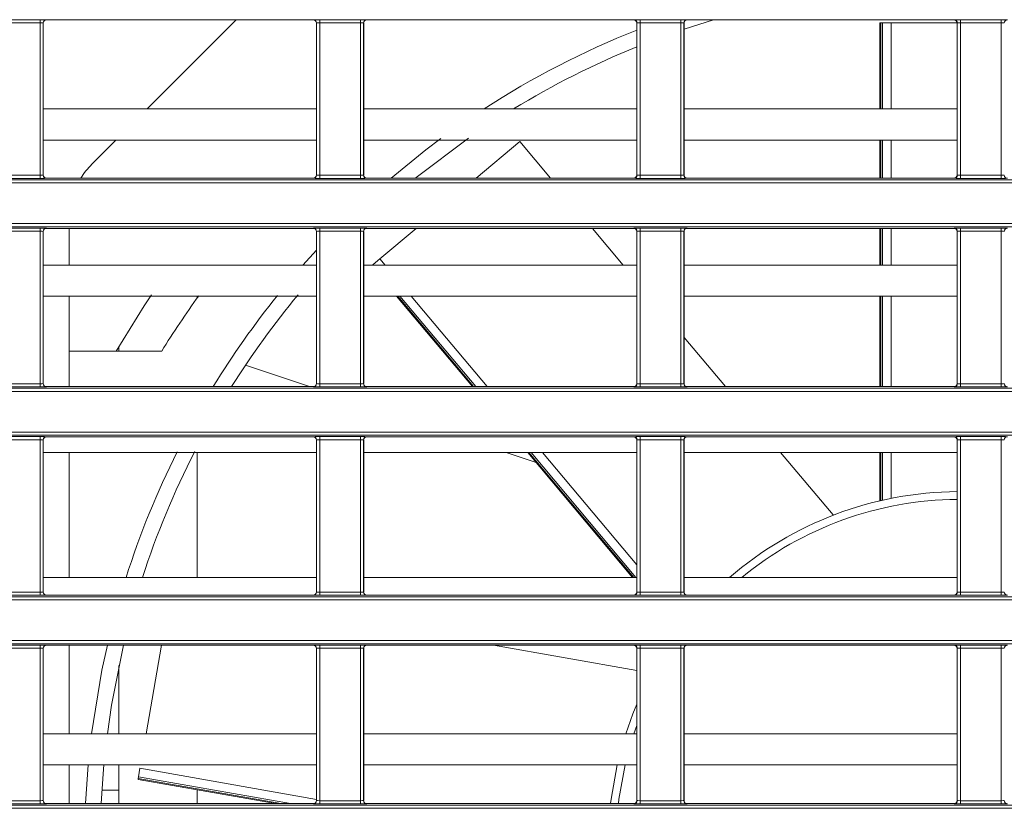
# Model space of a CAD drawing. Header units: millimetres. Extents: x 0 to 1118, y 0 to 864.
# Tile 97 of 256: x 146 to 161, y 407 to 420. Entities that reach past the tile are written whole.
import ezdxf

# ---------------------------------------------------------------- set-up
doc = ezdxf.new("R2010")
doc.units = ezdxf.units.MM

msp = doc.modelspace()

# ---------------------------------------------------------------- linework, layer by layer
at = {"color": 9, "linetype": 'Continuous', "lineweight": 0}
for p, q in [((145.2605, 419.9405), (145.9123, 419.9405)), ((145.9123, 419.8905), (145.9123, 419.9405)), ((146.0123, 419.9388), (146.014, 419.937)), ((150.2838, 419.937), (150.2856, 419.9388)), ((150.3855, 419.9405), (151.0373, 419.9405)), ((150.3855, 419.8905), (150.3855, 419.9405)), ((151.0373, 419.8905), (151.0373, 419.9405)), ((151.1373, 419.9388), (151.139, 419.937)), ((155.4088, 419.937), (155.4106, 419.9388)), ((155.5105, 419.9405), (156.1623, 419.9405)), ((155.5105, 419.8905), (155.5105, 419.9405)), ((156.1623, 419.8905), (156.1623, 419.9405)), ((156.2623, 419.9388), (156.264, 419.937)), ((160.5338, 419.937), (160.5356, 419.9388)), ((160.6355, 419.9405), (161.2873, 419.9405)), ((160.6355, 419.8905), (160.6355, 419.9405)), ((161.2873, 419.8905), (161.2873, 419.9405)), ((145.9123, 419.8905), (145.2605, 419.8905)), ((145.9123, 417.4506), (145.9123, 419.8905)), ((145.9623, 419.8888), (145.9623, 417.4524)), ((145.964, 419.887), (145.9623, 419.8888)), ((150.3355, 419.8888), (150.3338, 419.887)), ((150.3355, 417.4524), (150.3355, 419.8888)), ((151.0373, 419.8905), (150.3855, 419.8905)), ((150.3855, 419.8905), (150.3855, 417.4506)), ((151.0373, 417.4506), (151.0373, 419.8905)), ((151.0873, 419.8888), (151.0873, 417.4524)), ((151.089, 419.887), (151.0873, 419.8888)), ((155.4605, 419.8888), (155.4588, 419.887)), ((155.4605, 417.4524), (155.4605, 419.8888)), ((156.1623, 419.8905), (155.5105, 419.8905)), ((155.5105, 419.8905), (155.5105, 417.4506)), ((156.1623, 417.4506), (156.1623, 419.8905)), ((156.2123, 419.8888), (156.2123, 417.4524)), ((156.214, 419.887), (156.2123, 419.8888)), ((159.363, 419.8886), (159.363, 418.5139)), ((159.3894, 418.5139), (159.3894, 419.8886)), ((159.5285, 419.8886), (159.5285, 418.5139)), ((160.5855, 419.8888), (160.5838, 419.887)), ((160.5855, 417.4524), (160.5855, 419.8888)), ((161.2873, 419.8905), (160.6355, 419.8905)), ((160.6355, 419.8905), (160.6355, 417.4506)), ((161.2873, 417.4506), (161.2873, 419.8905)), ((159.363, 418.0139), (159.363, 417.4041)), ((159.3894, 417.4041), (159.3894, 418.0139)), ((159.5285, 418.0139), (159.5285, 417.4041)), ((145.2605, 417.4506), (145.9123, 417.4506)), ((145.9123, 417.4007), (145.2605, 417.4007)), ((145.9123, 417.4007), (145.9123, 417.4506)), ((145.9623, 417.4524), (145.964, 417.4541)), ((146.014, 417.4041), (146.0123, 417.4024)), ((150.2856, 417.4024), (150.2838, 417.4041)), ((150.3338, 417.4541), (150.3355, 417.4524)), ((150.3855, 417.4007), (150.3855, 417.4506)), ((150.3855, 417.4506), (151.0373, 417.4506)), ((151.0373, 417.4007), (150.3855, 417.4007)), ((151.0373, 417.4007), (151.0373, 417.4506)), ((151.0873, 417.4524), (151.089, 417.4541)), ((151.139, 417.4041), (151.1373, 417.4024)), ((155.4106, 417.4024), (155.4088, 417.4041)), ((155.4588, 417.4541), (155.4605, 417.4524)), ((155.5105, 417.4007), (155.5105, 417.4506)), ((155.5105, 417.4506), (156.1623, 417.4506)), ((156.1623, 417.4007), (155.5105, 417.4007)), ((156.1623, 417.4007), (156.1623, 417.4506)), ((156.2123, 417.4524), (156.214, 417.4541)), ((156.264, 417.4041), (156.2623, 417.4024)), ((160.5356, 417.4024), (160.5338, 417.4041)), ((160.5838, 417.4541), (160.5855, 417.4524)), ((160.6355, 417.4007), (160.6355, 417.4506)), ((160.6355, 417.4506), (161.2873, 417.4506)), ((161.2873, 417.4007), (160.6355, 417.4007)), ((161.2873, 417.4007), (161.2873, 417.4506)), ((99.8275, 417.3784), (230.6879, 417.3784)), ((230.6879, 417.3284), (99.8275, 417.3284)), ((99.8275, 416.6766), (230.6879, 416.6766)), ((230.6879, 416.6267), (99.8275, 416.6267)), ((145.2605, 416.6044), (145.9123, 416.6044)), ((145.9123, 416.5544), (145.2605, 416.5544)), ((145.9123, 416.5544), (145.9123, 416.6044)), ((145.9123, 414.1145), (145.9123, 416.5544)), ((145.9623, 416.5527), (145.9623, 414.1162)), ((145.964, 416.5509), (145.9623, 416.5527)), ((146.0123, 416.6027), (146.014, 416.6009)), ((150.2838, 416.6009), (150.2856, 416.6027)), ((150.3355, 416.5527), (150.3338, 416.5509)), ((150.3355, 414.1162), (150.3355, 416.5527)), ((150.3855, 416.6044), (151.0373, 416.6044)), ((150.3855, 416.5544), (150.3855, 416.6044)), ((151.0373, 416.5544), (150.3855, 416.5544)), ((150.3855, 416.5544), (150.3855, 414.1145)), ((151.0373, 416.5544), (151.0373, 416.6044)), ((151.0373, 414.1145), (151.0373, 416.5544)), ((151.0873, 416.5527), (151.0873, 414.1162)), ((151.089, 416.5509), (151.0873, 416.5527)), ((151.1373, 416.6027), (151.139, 416.6009)), ((155.4088, 416.6009), (155.4106, 416.6027)), ((155.4605, 416.5527), (155.4588, 416.5509)), ((155.4605, 414.1162), (155.4605, 416.5527)), ((155.5105, 416.6044), (156.1623, 416.6044)), ((155.5105, 416.5544), (155.5105, 416.6044)), ((156.1623, 416.5544), (155.5105, 416.5544)), ((155.5105, 416.5544), (155.5105, 414.1145)), ((156.1623, 416.5544), (156.1623, 416.6044)), ((156.1623, 414.1145), (156.1623, 416.5544)), ((156.2123, 416.5527), (156.2123, 414.1162)), ((156.214, 416.5509), (156.2123, 416.5527)), ((156.2623, 416.6027), (156.264, 416.6009)), ((159.363, 416.6009), (159.363, 416.0139)), ((159.3894, 416.0139), (159.3894, 416.6009)), ((159.5285, 416.6009), (159.5285, 416.0139)), ((160.5338, 416.6009), (160.5356, 416.6027)), ((160.5855, 416.5527), (160.5838, 416.5509)), ((160.5855, 414.1162), (160.5855, 416.5527)), ((160.6355, 416.6044), (161.2873, 416.6044)), ((160.6355, 416.5544), (160.6355, 416.6044)), ((161.2873, 416.5544), (160.6355, 416.5544)), ((160.6355, 416.5544), (160.6355, 414.1145)), ((161.2873, 416.5544), (161.2873, 416.6044)), ((161.2873, 414.1145), (161.2873, 416.5544)), ((151.2497, 416.0139), (151.2423, 416.0227)), ((151.3489, 416.1121), (151.4312, 416.0139)), ((148.4233, 415.4859), (148.4233, 415.5139)), ((151.6347, 415.5139), (152.848, 414.068)), ((152.8825, 414.068), (151.6692, 415.5139)), ((151.8508, 415.5139), (153.064, 414.068)), ((159.363, 415.5139), (159.363, 414.068)), ((159.3894, 414.068), (159.3894, 415.5139)), ((159.5285, 415.5139), (159.5285, 414.068)), ((145.2605, 414.1145), (145.9123, 414.1145)), ((145.9123, 414.0645), (145.9123, 414.1145)), ((145.9623, 414.1162), (145.964, 414.118)), ((150.3338, 414.118), (150.3355, 414.1162)), ((150.3855, 414.0645), (150.3855, 414.1145)), ((150.3855, 414.1145), (151.0373, 414.1145)), ((151.0373, 414.0645), (151.0373, 414.1145)), ((151.0873, 414.1162), (151.089, 414.118)), ((155.4588, 414.118), (155.4605, 414.1162)), ((155.5105, 414.0645), (155.5105, 414.1145)), ((155.5105, 414.1145), (156.1623, 414.1145)), ((156.1623, 414.0645), (156.1623, 414.1145)), ((156.2123, 414.1162), (156.214, 414.118)), ((160.5838, 414.118), (160.5855, 414.1162)), ((160.6355, 414.0645), (160.6355, 414.1145)), ((160.6355, 414.1145), (161.2873, 414.1145)), ((161.2873, 414.0645), (161.2873, 414.1145)), ((99.8275, 414.0423), (230.6879, 414.0423)), ((230.6879, 413.9923), (99.8275, 413.9923)), ((145.9123, 414.0645), (145.2605, 414.0645)), ((146.014, 414.068), (146.0123, 414.0663)), ((150.2856, 414.0663), (150.2838, 414.068)), ((151.0373, 414.0645), (150.3855, 414.0645)), ((151.139, 414.068), (151.1373, 414.0663)), ((155.4106, 414.0663), (155.4088, 414.068)), ((156.1623, 414.0645), (155.5105, 414.0645)), ((156.264, 414.068), (156.2623, 414.0663)), ((160.5356, 414.0663), (160.5338, 414.068)), ((161.2873, 414.0645), (160.6355, 414.0645)), ((99.8275, 413.3405), (230.6879, 413.3405)), ((230.6879, 413.2905), (99.8275, 413.2905)), ((145.2605, 413.2683), (145.9123, 413.2683)), ((145.9123, 413.2183), (145.2605, 413.2183)), ((145.9123, 413.2183), (145.9123, 413.2683)), ((145.9123, 410.7784), (145.9123, 413.2183)), ((145.9623, 413.2165), (145.9623, 410.7801)), ((145.964, 413.2148), (145.9623, 413.2165)), ((146.0123, 413.2665), (146.014, 413.2648)), ((150.2838, 413.2648), (150.2856, 413.2665)), ((150.3355, 413.2165), (150.3338, 413.2148)), ((150.3355, 410.7801), (150.3355, 413.2165)), ((150.3855, 413.2683), (151.0373, 413.2683)), ((150.3855, 413.2183), (150.3855, 413.2683)), ((151.0373, 413.2183), (150.3855, 413.2183)), ((150.3855, 413.2183), (150.3855, 410.7784)), ((151.0373, 413.2183), (151.0373, 413.2683)), ((151.0373, 410.7784), (151.0373, 413.2183)), ((151.0873, 413.2165), (151.0873, 410.7801)), ((151.089, 413.2148), (151.0873, 413.2165)), ((151.1373, 413.2665), (151.139, 413.2648)), ((155.4088, 413.2648), (155.4106, 413.2665)), ((155.4605, 413.2165), (155.4588, 413.2148)), ((155.4605, 410.7801), (155.4605, 413.2165)), ((155.5105, 413.2683), (156.1623, 413.2683)), ((155.5105, 413.2183), (155.5105, 413.2683)), ((156.1623, 413.2183), (155.5105, 413.2183)), ((155.5105, 413.2183), (155.5105, 410.7784)), ((156.1623, 413.2183), (156.1623, 413.2683)), ((156.1623, 410.7784), (156.1623, 413.2183)), ((156.2123, 413.2165), (156.2123, 410.7801)), ((156.214, 413.2148), (156.2123, 413.2165)), ((156.2623, 413.2665), (156.264, 413.2648)), ((160.5338, 413.2648), (160.5356, 413.2665)), ((160.5855, 413.2165), (160.5838, 413.2148)), ((160.5855, 410.7801), (160.5855, 413.2165)), ((160.6355, 413.2683), (161.2873, 413.2683)), ((160.6355, 413.2183), (160.6355, 413.2683)), ((161.2873, 413.2183), (160.6355, 413.2183)), ((160.6355, 413.2183), (160.6355, 410.7784)), ((161.2873, 413.2183), (161.2873, 413.2683)), ((161.2873, 410.7784), (161.2873, 413.2183)), ((148.4233, 411.0139), (148.4233, 413.0139)), ((153.7324, 413.0139), (155.4106, 411.0139)), ((155.4451, 411.0139), (153.7669, 413.0139)), ((153.9485, 413.0139), (155.4588, 411.2141)), ((159.363, 413.0139), (159.363, 412.2448)), ((159.3894, 412.2509), (159.3894, 413.0139)), ((159.5285, 413.0139), (159.5285, 412.2804)), ((99.8275, 410.7061), (227.4982, 410.7061)), ((227.4982, 410.6562), (99.8275, 410.6562)), ((145.2605, 410.7784), (145.9123, 410.7784)), ((145.9123, 410.7284), (145.2605, 410.7284)), ((145.9123, 410.7284), (145.9123, 410.7784)), ((145.9623, 410.7801), (145.964, 410.7819)), ((146.014, 410.7319), (146.0123, 410.7301)), ((150.2856, 410.7301), (150.2838, 410.7319)), ((150.3338, 410.7819), (150.3355, 410.7801)), ((150.3855, 410.7284), (150.3855, 410.7784)), ((150.3855, 410.7784), (151.0373, 410.7784)), ((151.0373, 410.7284), (150.3855, 410.7284)), ((151.0373, 410.7284), (151.0373, 410.7784)), ((151.0873, 410.7801), (151.089, 410.7819)), ((151.139, 410.7319), (151.1373, 410.7301)), ((155.4106, 410.7301), (155.4088, 410.7319)), ((155.4588, 410.7819), (155.4605, 410.7801)), ((155.5105, 410.7284), (155.5105, 410.7784)), ((155.5105, 410.7784), (156.1623, 410.7784)), ((156.1623, 410.7284), (155.5105, 410.7284)), ((156.1623, 410.7284), (156.1623, 410.7784)), ((156.2123, 410.7801), (156.214, 410.7819)), ((156.264, 410.7319), (156.2623, 410.7301)), ((160.5356, 410.7301), (160.5338, 410.7319)), ((160.5838, 410.7819), (160.5855, 410.7801)), ((160.6355, 410.7284), (160.6355, 410.7784)), ((160.6355, 410.7784), (161.2873, 410.7784)), ((161.2873, 410.7284), (160.6355, 410.7284)), ((161.2873, 410.7284), (161.2873, 410.7784)), ((99.8275, 410.0044), (226.8837, 410.0044)), ((226.8837, 409.9544), (99.8275, 409.9544)), ((145.2605, 409.9321), (145.9123, 409.9321)), ((145.9123, 409.8822), (145.2605, 409.8822)), ((145.9123, 409.8822), (145.9123, 409.9321)), ((145.9123, 407.4423), (145.9123, 409.8822)), ((145.9623, 409.8804), (145.9623, 407.444)), ((145.964, 409.8787), (145.9623, 409.8804)), ((146.0123, 409.9304), (146.014, 409.9287)), ((150.2838, 409.9287), (150.2856, 409.9304)), ((150.3355, 409.8804), (150.3338, 409.8787)), ((150.3355, 407.444), (150.3355, 409.8804)), ((150.3855, 409.9321), (151.0373, 409.9321)), ((150.3855, 409.8822), (150.3855, 409.9321)), ((151.0373, 409.8822), (150.3855, 409.8822)), ((150.3855, 409.8822), (150.3855, 407.4423)), ((151.0373, 409.8822), (151.0373, 409.9321)), ((151.0373, 407.4423), (151.0373, 409.8822)), ((151.0873, 409.8804), (151.0873, 407.444)), ((151.089, 409.8787), (151.0873, 409.8804)), ((151.1373, 409.9304), (151.139, 409.9287)), ((155.4088, 409.9287), (155.4106, 409.9304)), ((155.4605, 409.8804), (155.4588, 409.8787)), ((155.4605, 407.444), (155.4605, 409.8804)), ((155.5105, 409.9321), (156.1623, 409.9321)), ((155.5105, 409.8822), (155.5105, 409.9321)), ((156.1623, 409.8822), (155.5105, 409.8822)), ((155.5105, 409.8822), (155.5105, 407.4423)), ((156.1623, 409.8822), (156.1623, 409.9321)), ((156.1623, 407.4423), (156.1623, 409.8822)), ((156.2123, 409.8804), (156.2123, 407.444)), ((156.214, 409.8787), (156.2123, 409.8804)), ((156.2623, 409.9304), (156.264, 409.9287)), ((160.5338, 409.9287), (160.5356, 409.9304)), ((160.5855, 409.8804), (160.5838, 409.8787)), ((160.5855, 407.444), (160.5855, 409.8804)), ((160.6355, 409.9321), (161.2873, 409.9321)), ((160.6355, 409.8822), (160.6355, 409.9321)), ((161.2873, 409.8822), (160.6355, 409.8822)), ((160.6355, 409.8822), (160.6355, 407.4423)), ((161.2873, 409.8822), (161.2873, 409.9321)), ((161.2873, 407.4423), (161.2873, 409.8822)), ((155.4588, 408.6459), (155.4126, 408.5139)), ((147.5104, 407.9613), (150.3338, 407.4635)), ((147.4816, 407.7983), (149.7644, 407.3958)), ((149.9166, 407.3958), (147.4862, 407.8243)), ((147.1733, 407.6082), (146.9026, 407.6082)), ((148.4233, 407.3958), (148.4233, 407.6169)), ((99.8275, 407.37), (226.8819, 407.37)), ((226.8819, 407.32), (99.8275, 407.32)), ((145.2605, 407.4423), (145.9123, 407.4423)), ((145.9123, 407.3923), (145.2605, 407.3923)), ((145.9123, 407.3923), (145.9123, 407.4423)), ((145.9623, 407.444), (145.964, 407.4458)), ((146.014, 407.3958), (146.0123, 407.394)), ((150.2856, 407.394), (150.2838, 407.3958)), ((150.3338, 407.4458), (150.3355, 407.444)), ((150.3855, 407.3923), (150.3855, 407.4423)), ((150.3855, 407.4423), (151.0373, 407.4423)), ((151.0373, 407.3923), (150.3855, 407.3923)), ((151.0373, 407.3923), (151.0373, 407.4423)), ((151.0873, 407.444), (151.089, 407.4458)), ((151.139, 407.3958), (151.1373, 407.394)), ((155.4106, 407.394), (155.4088, 407.3958)), ((155.4588, 407.4458), (155.4605, 407.444)), ((155.5105, 407.3923), (155.5105, 407.4423)), ((155.5105, 407.4423), (156.1623, 407.4423)), ((156.1623, 407.3923), (155.5105, 407.3923)), ((156.1623, 407.3923), (156.1623, 407.4423)), ((156.2123, 407.444), (156.214, 407.4458)), ((156.264, 407.3958), (156.2623, 407.394)), ((160.5356, 407.394), (160.5338, 407.3958)), ((160.5838, 407.4458), (160.5855, 407.444)), ((160.6355, 407.3923), (160.6355, 407.4423)), ((160.6355, 407.4423), (161.2873, 407.4423)), ((161.2873, 407.3923), (160.6355, 407.3923)), ((161.2873, 407.3923), (161.2873, 407.4423))]:
    msp.add_line(p, q, dxfattribs=at)
at = {"color": 7, "linetype": 'Continuous', "lineweight": 15}
for p, q in [((150.2838, 419.937), (146.014, 419.937)), ((147.627, 418.5139), (149.05, 419.937)), ((155.4088, 419.937), (151.139, 419.937)), ((156.6865, 419.937), (156.214, 419.7863)), ((160.5338, 419.937), (156.264, 419.937)), ((145.964, 419.887), (145.964, 417.4541)), ((150.3338, 417.4541), (150.3338, 419.887)), ((151.089, 419.887), (151.089, 417.4541)), ((155.4588, 417.4541), (155.4588, 419.887)), ((156.214, 419.887), (156.214, 417.4541)), ((159.3479, 419.8886), (159.3479, 418.5139)), ((159.3479, 419.8886), (159.363, 419.8886)), ((159.3894, 419.8886), (159.363, 419.8886)), ((159.3894, 419.8886), (159.5285, 419.8886)), ((159.5285, 419.8886), (160.5838, 419.8886)), ((160.5838, 417.4541), (160.5838, 419.887)), ((150.3338, 418.5139), (145.964, 418.5139)), ((155.4588, 418.5139), (151.089, 418.5139)), ((160.5838, 418.5139), (156.214, 418.5139)), ((150.3338, 418.0139), (145.964, 418.0139)), ((146.7428, 417.6297), (147.127, 418.0139)), ((155.4588, 418.0139), (151.089, 418.0139)), ((152.8886, 417.4041), (153.5853, 417.9887)), ((154.0758, 417.4041), (153.5853, 417.9887)), ((160.5838, 418.0139), (156.214, 418.0139)), ((159.3479, 418.0139), (159.3479, 417.4041)), ((150.2838, 417.4041), (146.014, 417.4041)), ((155.4088, 417.4041), (151.139, 417.4041)), ((160.5338, 417.4041), (156.264, 417.4041)), ((145.964, 416.5509), (145.964, 414.118)), ((150.2838, 416.6009), (146.014, 416.6009)), ((146.3767, 416.6009), (146.3767, 416.0139)), ((150.3338, 414.118), (150.3338, 416.5509)), ((151.089, 416.5509), (151.089, 414.118)), ((155.4088, 416.6009), (151.139, 416.6009)), ((151.3489, 416.1121), (151.9314, 416.6009)), ((155.2423, 416.0139), (154.7498, 416.6009)), ((155.4588, 414.118), (155.4588, 416.5509)), ((156.214, 416.5509), (156.214, 414.118)), ((160.5338, 416.6009), (156.264, 416.6009)), ((159.3479, 416.6009), (159.3479, 416.0139)), ((160.5838, 414.118), (160.5838, 416.5509)), ((150.118, 416.0139), (150.3338, 416.2534)), ((150.3338, 416.0139), (145.964, 416.0139)), ((155.4588, 416.0139), (151.089, 416.0139)), ((151.2423, 416.0227), (151.2319, 416.0139)), ((151.2423, 416.0227), (151.3489, 416.1121)), ((160.5838, 416.0139), (156.214, 416.0139)), ((150.3338, 415.5139), (145.964, 415.5139)), ((146.3767, 415.5139), (146.3767, 414.068)), ((155.4588, 415.5139), (151.089, 415.5139)), ((151.615, 415.5139), (152.8282, 414.068)), ((160.5838, 415.5139), (156.214, 415.5139)), ((159.3479, 415.5139), (159.3479, 414.068)), ((156.8751, 414.068), (156.214, 414.8559)), ((147.858, 414.6351), (146.3767, 414.6351)), ((147.1733, 414.7102), (147.1733, 414.6351)), ((150.2205, 414.068), (149.1987, 414.4099)), ((150.2838, 414.068), (146.014, 414.068)), ((155.4088, 414.068), (151.139, 414.068)), ((160.5338, 414.068), (156.264, 414.068)), ((145.964, 413.2148), (145.964, 410.7819)), ((150.2838, 413.2648), (146.014, 413.2648)), ((150.3338, 410.7819), (150.3338, 413.2148)), ((151.089, 413.2148), (151.089, 410.7819)), ((155.4088, 413.2648), (151.139, 413.2648)), ((155.4588, 410.7819), (155.4588, 413.2148)), ((156.214, 413.2148), (156.214, 410.7819)), ((160.5338, 413.2648), (156.264, 413.2648)), ((160.5838, 410.7819), (160.5838, 413.2148)), ((150.3338, 413.0139), (145.964, 413.0139)), ((146.3767, 413.0139), (146.3767, 411.0139)), ((155.4588, 413.0139), (151.089, 413.0139)), ((153.8462, 412.8549), (153.3708, 413.0139)), ((153.7127, 413.0139), (155.3909, 411.0139)), ((160.5838, 413.0139), (156.214, 413.0139)), ((158.597, 412.016), (157.7596, 413.0139)), ((159.3479, 413.0139), (159.3479, 412.2416)), ((150.3338, 411.0139), (145.964, 411.0139)), ((155.4588, 411.0139), (151.089, 411.0139)), ((160.5838, 411.0139), (156.214, 411.0139)), ((150.2838, 410.7319), (146.014, 410.7319)), ((155.4088, 410.7319), (151.139, 410.7319)), ((160.5338, 410.7319), (156.264, 410.7319)), ((145.964, 409.8787), (145.964, 407.4458)), ((150.2838, 409.9287), (146.014, 409.9287)), ((146.3767, 409.9287), (146.3767, 408.5139)), ((147.6078, 408.5139), (147.8573, 409.9287)), ((150.3338, 407.4458), (150.3338, 409.8787)), ((151.089, 409.8787), (151.089, 407.4458)), ((155.4088, 409.9287), (151.139, 409.9287)), ((155.4588, 409.5243), (153.1655, 409.9287)), ((155.4588, 407.4458), (155.4588, 409.8787)), ((156.214, 409.8787), (156.214, 407.4458)), ((160.5338, 409.9287), (156.264, 409.9287)), ((160.5838, 407.4458), (160.5838, 409.8787)), ((147.1733, 409.6044), (147.1733, 408.5139)), ((150.3338, 408.5139), (145.964, 408.5139)), ((155.4588, 408.5139), (151.089, 408.5139)), ((160.5838, 408.5139), (156.214, 408.5139)), ((150.3338, 408.0139), (145.964, 408.0139)), ((146.3767, 408.0139), (146.3767, 407.3958)), ((146.6409, 407.3958), (146.683, 408.0181)), ((147.1733, 408.0139), (147.1733, 407.3958)), ((147.4862, 407.8243), (147.5104, 407.9613)), ((155.4588, 408.0139), (151.089, 408.0139)), ((160.5838, 408.0139), (156.214, 408.0139)), ((147.479, 407.7834), (147.4816, 407.7983)), ((147.4862, 407.8243), (147.4816, 407.7983)), ((147.479, 407.7834), (149.6774, 407.3958)), ((150.2838, 407.3958), (146.014, 407.3958)), ((155.4088, 407.3958), (151.139, 407.3958)), ((160.5338, 407.3958), (156.264, 407.3958))]:
    msp.add_line(p, q, dxfattribs=at)
at = {"color": 7, "linetype": 'Continuous', "lineweight": 15, "flags": 128}
for points in [[(151.5283, 417.4041), (152.0856, 417.8564), (152.3259, 418.0373)], [(152.7683, 418.0468), (151.9305, 417.4144), (151.9179, 417.4041)], [(147.6959, 415.535), (147.578, 415.3586), (147.1292, 414.6351)], [(146.7365, 408.5139), (146.9025, 409.529), (146.9891, 409.9287)], [(147.2459, 409.9287), (147.0547, 408.9693), (146.9885, 408.5139)], [(155.2809, 408.5139), (155.3967, 408.8343), (155.4588, 408.9848)], [(146.9337, 408.0148), (146.9212, 407.87), (146.8912, 407.3958)], [(155.0373, 407.3958), (155.046, 407.4686), (155.1429, 408.0164)]]:
    msp.add_lwpolyline(points, dxfattribs=at)
at = {"color": 9, "linetype": 'Continuous', "lineweight": 0, "flags": 128}
msp.add_lwpolyline([(155.2709, 408.0149), (155.1718, 407.4669), (155.1631, 407.3958)], dxfattribs=at)
at = {"color": 9, "linetype": 'Continuous', "lineweight": 0}
for centre, radius, start, end in [((146.0123, 419.8888), 0.05, 90.02044, 179.97956), ((150.2855, 419.8888), 0.05, 0.02044, 89.97956), ((151.1373, 419.8888), 0.05, 90.02044, 179.97956), ((155.4105, 419.8888), 0.05, 0.02044, 89.97956), ((156.2623, 419.8888), 0.05, 90.02044, 179.97956), ((160.5355, 419.8888), 0.05, 0.02044, 89.97956), ((161.3873, 419.8888), 0.05, 90.02044, 179.97956), ((146.0123, 417.4524), 0.05, 180.02044, 269.97956), ((150.2855, 417.4524), 0.05, 270.02044, 359.97956), ((151.1373, 417.4524), 0.05, 180.02044, 269.97956), ((155.4105, 417.4524), 0.05, 270.02044, 359.97956), ((156.2623, 417.4524), 0.05, 180.02044, 269.97956), ((160.5355, 417.4524), 0.05, 270.02044, 359.97956), ((161.3873, 417.4524), 0.05, 180.02044, 269.97956), ((146.0123, 416.5526), 0.05, 90.02044, 179.97956), ((150.2855, 416.5526), 0.05, 0.02044, 89.97956), ((151.1373, 416.5526), 0.05, 90.02044, 179.97956), ((155.4105, 416.5526), 0.05, 0.02044, 89.97956), ((156.2623, 416.5526), 0.05, 90.02044, 179.97956), ((160.5355, 416.5526), 0.05, 0.02044, 89.97956), ((161.3873, 416.5526), 0.05, 90.02044, 179.97956), ((146.0123, 414.1163), 0.05, 180.02044, 269.97956), ((150.2855, 414.1163), 0.05, 270.02044, 359.97956), ((151.1373, 414.1163), 0.05, 180.02044, 269.97956), ((155.4105, 414.1163), 0.05, 270.02044, 359.97956), ((156.2623, 414.1163), 0.05, 180.02044, 269.97956), ((160.5355, 414.1163), 0.05, 270.02044, 359.97956), ((161.3873, 414.1163), 0.05, 180.02044, 269.97956), ((146.0123, 413.2165), 0.05, 90.02044, 179.97956), ((150.2855, 413.2165), 0.05, 0.02044, 89.97956), ((151.1373, 413.2165), 0.05, 90.02044, 179.97956), ((155.4105, 413.2165), 0.05, 0.02044, 89.97956), ((156.2623, 413.2165), 0.05, 90.02044, 179.97956), ((160.5355, 413.2165), 0.05, 0.02044, 89.97956), ((161.3873, 413.2165), 0.05, 90.02044, 179.97956), ((160.6267, 406.7636), 5.5, 90.44658, 129.3953), ((146.0123, 410.7802), 0.05, 180.02044, 269.97956), ((150.2855, 410.7802), 0.05, 270.02044, 359.97956), ((151.1373, 410.7802), 0.05, 180.02044, 269.97956), ((155.4105, 410.7802), 0.05, 270.02044, 359.97956), ((156.2623, 410.7802), 0.05, 180.02044, 269.97956), ((160.5355, 410.7802), 0.05, 270.02044, 359.97956), ((161.3873, 410.7802), 0.05, 180.02044, 269.97956), ((146.0123, 409.8804), 0.05, 90.02044, 179.97956), ((150.2855, 409.8804), 0.05, 0.02044, 89.97956), ((151.1373, 409.8804), 0.05, 90.02044, 179.97956), ((155.4105, 409.8804), 0.05, 0.02044, 89.97956), ((156.2623, 409.8804), 0.05, 90.02044, 179.97956), ((160.5355, 409.8804), 0.05, 0.02044, 89.97956), ((161.3873, 409.8804), 0.05, 90.02044, 179.97956), ((146.0123, 407.444), 0.05, 180.02044, 269.97956), ((150.2855, 407.444), 0.05, 270.02044, 359.97956), ((151.1373, 407.444), 0.05, 180.02044, 269.97956), ((155.4105, 407.444), 0.05, 270.02044, 359.97956), ((156.2623, 407.444), 0.05, 180.02044, 269.97956), ((160.5355, 407.444), 0.05, 270.02044, 359.97956), ((161.3873, 407.444), 0.05, 180.02044, 269.97956)]:
    msp.add_arc(centre, radius, start, end, dxfattribs=at)
at = {"color": 7, "linetype": 'Continuous', "lineweight": 15}
for centre, radius, start, end in [((160.6267, 406.7636), 14, 111.66218, 122.93281), ((160.6267, 406.7636), 13.75, 112.07655, 121.28787), ((147.6267, 416.7459), 1.25, 135, 148.22264), ((160.6267, 406.7636), 15, 144.26994, 148.34752), ((160.6267, 406.7636), 14, 141.2433, 148.55078), ((160.6267, 406.7636), 13.75, 140.34262, 147.91148), ((160.6267, 406.7636), 14, 153.42931, 162.32638), ((160.6267, 406.7636), 13.75, 152.88417, 161.99414), ((160.6267, 406.7636), 5.625, 90.43666, 130.92107)]:
    msp.add_arc(centre, radius, start, end, dxfattribs=at)
at = {"color": 9, "linetype": 'Continuous', "lineweight": 0}
for centre, major_axis, ratio, start_param, end_param in [((145.9123, 419.9387), (0.1, 0), 0.0174551, 0.0174533, 1.5707963), ((150.3855, 419.9387), (0.1, 0), 0.0174551, 1.5707963, 3.1241394), ((151.0373, 419.9387), (0.1, 0), 0.0174551, 0.0174533, 1.5707963), ((155.5105, 419.9387), (0.1, 0), 0.0174551, 1.5707963, 3.1241394), ((156.1623, 419.9387), (0.1, 0), 0.0174551, 0.0174533, 1.5707963), ((160.6355, 419.9387), (0.1, 0), 0.0174551, 1.5707963, 3.1241394), ((161.2873, 419.9387), (0.1, 0), 0.0174551, 0.0174533, 1.5707963), ((145.9123, 419.8887), (0.05, 0), 0.0349101, 0.0174533, 1.5707963), ((150.3855, 419.8887), (0.05, 0), 0.0349101, 1.5707963, 3.1241394), ((151.0373, 419.8887), (0.05, 0), 0.0349101, 0.0174533, 1.5707963), ((155.5105, 419.8887), (0.05, 0), 0.0349101, 1.5707963, 3.1241394), ((156.1623, 419.8887), (0.05, 0), 0.0349101, 0.0174533, 1.5707963), ((160.6355, 419.8887), (0.05, 0), 0.0349101, 1.5707963, 3.1241394), ((161.2873, 419.8887), (0.05, 0), 0.0349101, 0.0174533, 1.5707963), ((145.9123, 417.4524), (0.05, 0), 0.0349101, 4.712389, 6.265732), ((145.9123, 417.4024), (0.1, 0), 0.0174551, 4.712389, 6.265732), ((150.3855, 417.4024), (0.1, 0), 0.0174551, 3.1590459, 4.712389), ((150.3855, 417.4524), (0.05, 0), 0.0349101, 3.1590459, 4.712389), ((151.0373, 417.4524), (0.05, 0), 0.0349101, 4.712389, 6.265732), ((151.0373, 417.4024), (0.1, 0), 0.0174551, 4.712389, 6.265732), ((155.5105, 417.4024), (0.1, 0), 0.0174551, 3.1590459, 4.712389), ((155.5105, 417.4524), (0.05, 0), 0.0349101, 3.1590459, 4.712389), ((156.1623, 417.4524), (0.05, 0), 0.0349101, 4.712389, 6.265732), ((156.1623, 417.4024), (0.1, 0), 0.0174551, 4.712389, 6.265732), ((160.6355, 417.4024), (0.1, 0), 0.0174551, 3.1590459, 4.712389), ((160.6355, 417.4524), (0.05, 0), 0.0349101, 3.1590459, 4.712389), ((161.2873, 417.4524), (0.05, 0), 0.0349101, 4.712389, 6.265732), ((161.2873, 417.4024), (0.1, 0), 0.0174551, 4.712389, 6.265732), ((145.9123, 416.6026), (0.1, 0), 0.0174551, 0.0174533, 1.5707963), ((145.9123, 416.5526), (0.05, 0), 0.0349101, 0.0174533, 1.5707963), ((150.3855, 416.6026), (0.1, 0), 0.0174551, 1.5707963, 3.1241394), ((150.3855, 416.5526), (0.05, 0), 0.0349101, 1.5707963, 3.1241394), ((151.0373, 416.6026), (0.1, 0), 0.0174551, 0.0174533, 1.5707963), ((151.0373, 416.5526), (0.05, 0), 0.0349101, 0.0174533, 1.5707963), ((155.5105, 416.6026), (0.1, 0), 0.0174551, 1.5707963, 3.1241394), ((155.5105, 416.5526), (0.05, 0), 0.0349101, 1.5707963, 3.1241394), ((156.1623, 416.6026), (0.1, 0), 0.0174551, 0.0174533, 1.5707963), ((156.1623, 416.5526), (0.05, 0), 0.0349101, 0.0174533, 1.5707963), ((160.6355, 416.6026), (0.1, 0), 0.0174551, 1.5707963, 3.1241394), ((160.6355, 416.5526), (0.05, 0), 0.0349101, 1.5707963, 3.1241394), ((161.2873, 416.6026), (0.1, 0), 0.0174551, 0.0174533, 1.5707963), ((161.2873, 416.5526), (0.05, 0), 0.0349101, 0.0174533, 1.5707963), ((145.9123, 414.1163), (0.05, 0), 0.0349101, 4.712389, 6.265732), ((150.3855, 414.1163), (0.05, 0), 0.0349101, 3.1590459, 4.712389), ((151.0373, 414.1163), (0.05, 0), 0.0349101, 4.712389, 6.265732), ((155.5105, 414.1163), (0.05, 0), 0.0349101, 3.1590459, 4.712389), ((156.1623, 414.1163), (0.05, 0), 0.0349101, 4.712389, 6.265732), ((160.6355, 414.1163), (0.05, 0), 0.0349101, 3.1590459, 4.712389), ((161.2873, 414.1163), (0.05, 0), 0.0349101, 4.712389, 6.265732), ((145.9123, 414.0663), (0.1, 0), 0.0174551, 4.712389, 6.265732), ((150.3855, 414.0663), (0.1, 0), 0.0174551, 3.1590459, 4.712389), ((151.0373, 414.0663), (0.1, 0), 0.0174551, 4.712389, 6.265732), ((155.5105, 414.0663), (0.1, 0), 0.0174551, 3.1590459, 4.712389), ((156.1623, 414.0663), (0.1, 0), 0.0174551, 4.712389, 6.265732), ((160.6355, 414.0663), (0.1, 0), 0.0174551, 3.1590459, 4.712389), ((161.2873, 414.0663), (0.1, 0), 0.0174551, 4.712389, 6.265732), ((145.9123, 413.2665), (0.1, 0), 0.0174551, 0.0174533, 1.5707963), ((145.9123, 413.2165), (0.05, 0), 0.0349101, 0.0174533, 1.5707963), ((150.3855, 413.2665), (0.1, 0), 0.0174551, 1.5707963, 3.1241394), ((150.3855, 413.2165), (0.05, 0), 0.0349101, 1.5707963, 3.1241394), ((151.0373, 413.2665), (0.1, 0), 0.0174551, 0.0174533, 1.5707963), ((151.0373, 413.2165), (0.05, 0), 0.0349101, 0.0174533, 1.5707963), ((155.5105, 413.2665), (0.1, 0), 0.0174551, 1.5707963, 3.1241394), ((155.5105, 413.2165), (0.05, 0), 0.0349101, 1.5707963, 3.1241394), ((156.1623, 413.2665), (0.1, 0), 0.0174551, 0.0174533, 1.5707963), ((156.1623, 413.2165), (0.05, 0), 0.0349101, 0.0174533, 1.5707963), ((160.6355, 413.2665), (0.1, 0), 0.0174551, 1.5707963, 3.1241394), ((160.6355, 413.2165), (0.05, 0), 0.0349101, 1.5707963, 3.1241394), ((161.2873, 413.2665), (0.1, 0), 0.0174551, 0.0174533, 1.5707963), ((161.2873, 413.2165), (0.05, 0), 0.0349101, 0.0174533, 1.5707963), ((145.9123, 410.7802), (0.05, 0), 0.0349101, 4.712389, 6.265732), ((145.9123, 410.7302), (0.1, 0), 0.0174551, 4.712389, 6.265732), ((150.3855, 410.7302), (0.1, 0), 0.0174551, 3.1590459, 4.712389), ((150.3855, 410.7802), (0.05, 0), 0.0349101, 3.1590459, 4.712389), ((151.0373, 410.7802), (0.05, 0), 0.0349101, 4.712389, 6.265732), ((151.0373, 410.7302), (0.1, 0), 0.0174551, 4.712389, 6.265732), ((155.5105, 410.7302), (0.1, 0), 0.0174551, 3.1590459, 4.712389), ((155.5105, 410.7802), (0.05, 0), 0.0349101, 3.1590459, 4.712389), ((156.1623, 410.7802), (0.05, 0), 0.0349101, 4.712389, 6.265732), ((156.1623, 410.7302), (0.1, 0), 0.0174551, 4.712389, 6.265732), ((160.6355, 410.7302), (0.1, 0), 0.0174551, 3.1590459, 4.712389), ((160.6355, 410.7802), (0.05, 0), 0.0349101, 3.1590459, 4.712389), ((161.2873, 410.7802), (0.05, 0), 0.0349101, 4.712389, 6.265732), ((161.2873, 410.7302), (0.1, 0), 0.0174551, 4.712389, 6.265732), ((145.9123, 409.9304), (0.1, 0), 0.0174551, 0.0174533, 1.5707963), ((145.9123, 409.8804), (0.05, 0), 0.0349101, 0.0174533, 1.5707963), ((150.3855, 409.9304), (0.1, 0), 0.0174551, 1.5707963, 3.1241394), ((150.3855, 409.8804), (0.05, 0), 0.0349101, 1.5707963, 3.1241394), ((151.0373, 409.9304), (0.1, 0), 0.0174551, 0.0174533, 1.5707963), ((151.0373, 409.8804), (0.05, 0), 0.0349101, 0.0174533, 1.5707963), ((155.5105, 409.9304), (0.1, 0), 0.0174551, 1.5707963, 3.1241394), ((155.5105, 409.8804), (0.05, 0), 0.0349101, 1.5707963, 3.1241394), ((156.1623, 409.9304), (0.1, 0), 0.0174551, 0.0174533, 1.5707963), ((156.1623, 409.8804), (0.05, 0), 0.0349101, 0.0174533, 1.5707963), ((160.6355, 409.9304), (0.1, 0), 0.0174551, 1.5707963, 3.1241394), ((160.6355, 409.8804), (0.05, 0), 0.0349101, 1.5707963, 3.1241394), ((161.2873, 409.9304), (0.1, 0), 0.0174551, 0.0174533, 1.5707963), ((161.2873, 409.8804), (0.05, 0), 0.0349101, 0.0174533, 1.5707963), ((145.9123, 407.4441), (0.05, 0), 0.0349101, 4.712389, 6.265732), ((145.9123, 407.3941), (0.1, 0), 0.0174551, 4.712389, 6.265732), ((150.3855, 407.3941), (0.1, 0), 0.0174551, 3.1590459, 4.712389), ((150.3855, 407.4441), (0.05, 0), 0.0349101, 3.1590459, 4.712389), ((151.0373, 407.4441), (0.05, 0), 0.0349101, 4.712389, 6.265732), ((151.0373, 407.3941), (0.1, 0), 0.0174551, 4.712389, 6.265732), ((155.5105, 407.3941), (0.1, 0), 0.0174551, 3.1590459, 4.712389), ((155.5105, 407.4441), (0.05, 0), 0.0349101, 3.1590459, 4.712389), ((156.1623, 407.4441), (0.05, 0), 0.0349101, 4.712389, 6.265732), ((156.1623, 407.3941), (0.1, 0), 0.0174551, 4.712389, 6.265732), ((160.6355, 407.3941), (0.1, 0), 0.0174551, 3.1590459, 4.712389), ((160.6355, 407.4441), (0.05, 0), 0.0349101, 3.1590459, 4.712389), ((161.2873, 407.4441), (0.05, 0), 0.0349101, 4.712389, 6.265732), ((161.2873, 407.3941), (0.1, 0), 0.0174551, 4.712389, 6.265732)]:
    msp.add_ellipse(centre, major_axis=major_axis, ratio=ratio, start_param=start_param, end_param=end_param, dxfattribs=at)
at = {"color": 7, "linetype": 'Continuous', "lineweight": 15}
for centre, major_axis, start_param, end_param in [((146.014, 419.887), (0.0354, -0.0354), 2.3563468, 3.9268385), ((150.2838, 419.887), (0.0354, 0.0354), 5.4979394, 7.0684312), ((151.139, 419.887), (0.0354, -0.0354), 2.3563468, 3.9268385), ((155.4088, 419.887), (0.0354, 0.0354), 5.4979394, 7.0684312), ((156.264, 419.887), (0.0354, -0.0354), 2.3563468, 3.9268385), ((160.5338, 419.887), (0.0354, 0.0354), 5.4979394, 7.0684312), ((146.014, 417.4541), (0.0354, 0.0354), 2.3563468, 3.9268385), ((150.2838, 417.4541), (0.0354, -0.0354), 5.4979394, 7.0684312), ((151.139, 417.4541), (0.0354, 0.0354), 2.3563468, 3.9268385), ((155.4088, 417.4541), (0.0354, -0.0354), 5.4979394, 7.0684312), ((156.264, 417.4541), (0.0354, 0.0354), 2.3563468, 3.9268385), ((160.5338, 417.4541), (0.0354, -0.0354), 5.4979394, 7.0684312), ((146.014, 416.5509), (0.0354, -0.0354), 2.3563468, 3.9268385), ((150.2838, 416.5509), (0.0354, 0.0354), 5.4979394, 7.0684312), ((151.139, 416.5509), (0.0354, -0.0354), 2.3563468, 3.9268385), ((155.4088, 416.5509), (0.0354, 0.0354), 5.4979394, 7.0684312), ((156.264, 416.5509), (0.0354, -0.0354), 2.3563468, 3.9268385), ((160.5338, 416.5509), (0.0354, 0.0354), 5.4979394, 7.0684312), ((146.014, 414.118), (0.0354, 0.0354), 2.3563468, 3.9268385), ((150.2838, 414.118), (0.0354, -0.0354), 5.4979394, 7.0684312), ((151.139, 414.118), (0.0354, 0.0354), 2.3563468, 3.9268385), ((155.4088, 414.118), (0.0354, -0.0354), 5.4979394, 7.0684312), ((156.264, 414.118), (0.0354, 0.0354), 2.3563468, 3.9268385), ((160.5338, 414.118), (0.0354, -0.0354), 5.4979394, 7.0684312), ((146.014, 413.2148), (0.0354, -0.0354), 2.3563468, 3.9268385), ((150.2838, 413.2148), (0.0354, 0.0354), 5.4979394, 7.0684312), ((151.139, 413.2148), (0.0354, -0.0354), 2.3563468, 3.9268385), ((155.4088, 413.2148), (0.0354, 0.0354), 5.4979394, 7.0684312), ((156.264, 413.2148), (0.0354, -0.0354), 2.3563468, 3.9268385), ((160.5338, 413.2148), (0.0354, 0.0354), 5.4979394, 7.0684312), ((146.014, 410.7819), (0.0354, 0.0354), 2.3563468, 3.9268385), ((150.2838, 410.7819), (0.0354, -0.0354), 5.4979394, 7.0684312), ((151.139, 410.7819), (0.0354, 0.0354), 2.3563468, 3.9268385), ((155.4088, 410.7819), (0.0354, -0.0354), 5.4979394, 7.0684312), ((156.264, 410.7819), (0.0354, 0.0354), 2.3563468, 3.9268385), ((160.5338, 410.7819), (0.0354, -0.0354), 5.4979394, 7.0684312), ((146.014, 409.8787), (0.0354, -0.0354), 2.3563468, 3.9268385), ((150.2838, 409.8787), (0.0354, 0.0354), 5.4979394, 7.0684312), ((151.139, 409.8787), (0.0354, -0.0354), 2.3563468, 3.9268385), ((155.4088, 409.8787), (0.0354, 0.0354), 5.4979394, 7.0684312), ((156.264, 409.8787), (0.0354, -0.0354), 2.3563468, 3.9268385), ((160.5338, 409.8787), (0.0354, 0.0354), 5.4979394, 7.0684312), ((146.014, 407.4458), (0.0354, 0.0354), 2.3563468, 3.9268385), ((150.2838, 407.4458), (0.0354, -0.0354), 5.4979394, 7.0684312), ((151.139, 407.4458), (0.0354, 0.0354), 2.3563468, 3.9268385), ((155.4088, 407.4458), (0.0354, -0.0354), 5.4979394, 7.0684312), ((156.264, 407.4458), (0.0354, 0.0354), 2.3563468, 3.9268385), ((160.5338, 407.4458), (0.0354, -0.0354), 5.4979394, 7.0684312)]:
    msp.add_ellipse(centre, major_axis=major_axis, ratio=0.9996955, start_param=start_param, end_param=end_param, dxfattribs=at)

doc.saveas('drawing.dxf')
